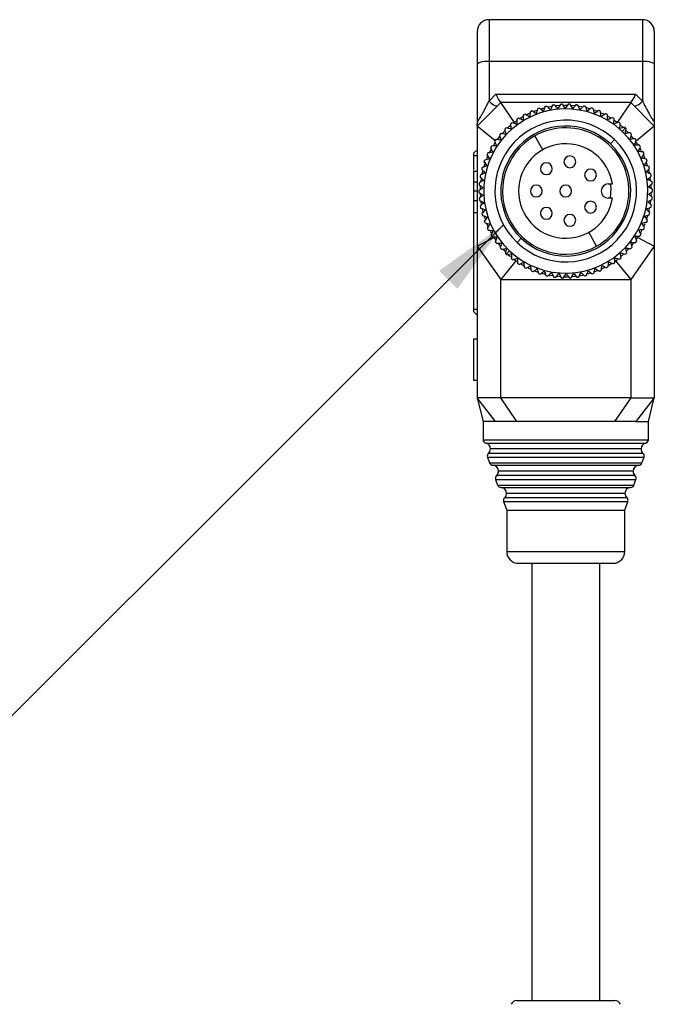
# Model space of a CAD drawing. Header units: millimetres. Extents: x 0 to 279, y 0 to 216.
# Tile 12 of 22: x 195 to 222, y 91 to 132. Entities that reach past the tile are written whole.
import ezdxf

# ---------------------------------------------------------------- set-up
doc = ezdxf.new("R2010")
doc.units = ezdxf.units.MM
doc.layers.add('TEXT', color=140, linetype='Continuous', lineweight=25)
doc.dimstyles.new('SLDDIMSTYLE2', dxfattribs={"dimtxt": 0.18, "dimasz": 3.302, "dimexe": 0, "dimexo": 0.0625, "dimgap": 0, "dimtad": 0, "dimtih": 1, "dimtoh": 1, "dimdec": 0, "dimrnd": 1e-09, "dimzin": 0, "dimdsep": 46, "dimtxsty": 'Standard', "dimsah": 1, "dimcen": 0.09, "dimadec": 0, "dimazin": 0, "dimtfac": 3.302, "dimtdec": 0, "dimtofl": 0, "dimtmove": 0, "dimatfit": 3, "dimfxl": 0, "dimfrac": 2, "dimtolj": 1, "dimtzin": 0, "dimarcsym": 0})

msp = doc.modelspace()

# ---------------------------------------------------------------- linework, layer by layer
for p, q in [((221.3143, 132.3721), (214.8143, 132.3721)), ((214.8143, 132.3721), (214.8143, 130.6239)), ((221.3143, 132.3721), (221.3143, 130.6239)), ((214.3143, 130.4735), (214.3143, 128.0792)), ((214.8143, 130.6239), (214.8143, 128.9289)), ((214.8143, 130.6239), (221.3143, 130.6239)), ((221.3143, 130.6239), (221.3143, 128.9289)), ((221.8143, 130.4735), (221.8143, 128.0792)), ((214.8143, 128.9289), (215.1072, 129.2218)), ((215.1072, 129.2218), (221.0215, 129.2218)), ((221.0215, 129.2218), (221.3143, 128.9289)), ((215.3143, 128.8721), (214.3143, 127.8721)), ((215.8871, 128.0204), (215.3143, 128.8721)), ((220.8143, 128.8721), (215.3143, 128.8721)), ((217.7816, 128.7361), (217.6588, 128.7244)), ((218.4425, 128.7273), (218.2823, 128.7406)), ((220.8143, 128.8721), (220.2416, 128.0204)), ((220.8143, 128.8721), (221.8143, 127.8721)), ((216.5248, 128.4039), (216.4218, 128.3536)), ((216.8411, 128.5345), (216.7084, 128.484)), ((217.1489, 128.6296), (217.0023, 128.588)), ((217.4538, 128.6953), (217.3401, 128.674)), ((218.7492, 128.6818), (218.636, 128.7018)), ((219.0675, 128.6055), (218.9514, 128.6369)), ((219.4368, 128.4773), (219.2779, 128.5379)), ((219.6764, 128.369), (219.5748, 128.4174)), ((214.3143, 128.0792), (214.3143, 128.0275)), ((216.2418, 128.2557), (216.1452, 128.1974)), ((219.9549, 128.2151), (219.8565, 128.2731)), ((220.4883, 127.8175), (220.3697, 127.9196)), ((214.3143, 127.8721), (214.3143, 122.7863)), ((215.0692, 127.2516), (214.3143, 127.8721)), ((215.4704, 127.6543), (215.3912, 127.5706)), ((215.7106, 127.879), (215.6185, 127.7977)), ((220.5889, 127.7928), (220.4515, 127.6474)), ((220.7104, 127.5998), (220.6287, 127.6843)), ((221.8143, 127.8721), (221.04, 127.2356)), ((221.8143, 127.8721), (221.8143, 122.7863)), ((215.0678, 127.1621), (214.9979, 127.0554)), ((215.2629, 127.4227), (215.1663, 127.2997)), ((217.0878, 126.8675), (216.7583, 127.4566)), ((220.1252, 127.3022), (219.9534, 127.1206)), ((220.924, 127.3498), (220.8475, 127.4447)), ((221.1238, 127.0664), (221.0552, 127.1704)), ((214.1643, 126.7221), (214.3143, 126.8721)), ((214.1643, 126.7221), (214.1643, 126.6221)), ((214.8897, 126.8721), (214.8361, 126.7711)), ((221.1403, 126.8048), (221.1618, 126.8048)), ((221.2674, 126.8194), (221.2141, 126.9164)), ((214.1643, 126.6221), (214.1643, 126.004)), ((214.1643, 126.6221), (214.3143, 126.6221)), ((214.7484, 126.5868), (214.7046, 126.4832)), ((221.4119, 126.5129), (221.3645, 126.6219)), ((221.4155, 126.214), (221.4046, 126.2464)), ((214.1643, 125.9602), (214.3143, 125.9602)), ((214.5394, 125.968), (214.5129, 125.8487)), ((221.5003, 125.909), (221.4924, 125.9429)), ((221.6178, 125.8388), (221.5846, 125.9874)), ((214.1643, 125.5066), (214.3143, 125.5066)), ((214.4775, 125.6465), (214.4627, 125.5326)), ((219.8643, 125.4221), (220.0417, 125.4221)), ((221.5643, 125.6438), (221.5643, 125.5941)), ((221.6589, 125.5913), (221.6451, 125.6866)), ((214.1643, 125.1301), (214.3143, 125.1301)), ((214.4458, 125.3381), (214.4398, 125.1775)), ((214.4411, 125.0089), (214.4473, 124.8823)), ((221.5643, 125.3025), (221.5643, 125.2962)), ((221.5643, 124.9867), (221.5643, 124.9829)), ((221.6868, 125.2571), (221.6811, 125.3663)), ((221.6824, 124.8985), (221.6879, 125.019)), ((214.3143, 124.7115), (214.1643, 124.7115)), ((214.4675, 124.6715), (214.484, 124.5548)), ((220.0417, 124.8221), (219.8643, 124.8221)), ((221.5643, 124.6872), (221.5643, 124.6455)), ((221.6507, 124.5942), (221.6654, 124.7064)), ((214.1643, 124.2102), (214.3143, 124.2102)), ((214.1643, 124.1794), (214.1643, 120.1221)), ((214.5206, 124.359), (214.5516, 124.2271)), ((221.59, 124.2793), (221.6159, 124.3959)), ((221.3779, 123.6521), (221.4214, 123.7544)), ((214.7157, 123.7338), (214.7642, 123.6222)), ((214.8613, 123.4248), (214.9116, 123.3331)), ((219.3704, 122.7876), (219.0408, 123.3767)), ((221.2388, 123.3719), (221.2932, 123.4744)), ((214.3143, 122.7863), (215.0192, 123.1554)), ((215.0192, 123.1554), (215.0986, 123.0377)), ((216.1752, 123.1237), (216.0035, 122.942)), ((220.861, 122.8158), (220.9602, 122.9416)), ((221.0643, 123.0873), (221.1333, 123.1928)), ((221.1095, 123.1554), (221.8143, 122.7863)), ((214.3143, 122.7863), (215.3143, 121.3721)), ((214.3143, 122.7863), (214.3143, 116.3721)), ((215.2005, 122.8997), (215.2839, 122.7962)), ((215.4191, 122.6435), (215.5008, 122.5591)), ((215.6772, 122.5968), (215.5398, 122.4515)), ((220.656, 122.5876), (220.7341, 122.67)), ((221.8143, 122.7863), (220.8143, 121.3721)), ((221.8143, 122.7863), (221.8143, 116.3721)), ((215.9533, 122.1752), (215.3143, 121.3721)), ((215.645, 122.4226), (215.7295, 122.3492)), ((220.1754, 122.1752), (220.8143, 121.3721)), ((220.421, 122.3677), (220.5108, 122.4471)), ((216.172, 122.0303), (216.2762, 121.9688)), ((216.4561, 121.8734), (216.5592, 121.8244)), ((216.738, 121.7485), (216.8886, 121.6931)), ((218.9728, 121.6128), (219.1271, 121.6564)), ((219.2959, 121.7127), (219.4125, 121.7571)), ((219.604, 121.8403), (219.7073, 121.8908)), ((219.8821, 121.9858), (220.0062, 122.0611)), ((215.3143, 121.3721), (220.8143, 121.3721)), ((215.3143, 116.3721), (215.3143, 121.3721)), ((217.0553, 121.6404), (217.1811, 121.6064)), ((217.3811, 121.5621), (217.494, 121.5423)), ((217.6927, 121.5162), (217.8339, 121.5045)), ((218.3513, 121.5085), (218.4713, 121.52)), ((218.6721, 121.5484), (218.784, 121.5693)), ((220.8143, 121.3721), (220.8143, 116.3721)), ((214.1643, 120.1221), (214.3143, 120.1221)), ((214.1643, 120.1221), (214.1643, 120.0221)), ((214.1643, 120.0221), (214.3143, 119.8721)), ((214.1643, 118.8721), (214.3143, 118.8721)), ((214.1643, 118.8721), (214.1643, 117.1221)), ((214.1643, 117.1221), (214.3143, 117.1221)), ((214.3143, 116.3721), (214.5643, 115.3721)), ((215.3143, 116.3721), (214.3143, 116.3721)), ((215.0935, 115.3721), (214.3143, 116.3721)), ((220.8143, 116.3721), (215.3143, 116.3721)), ((215.9946, 115.3721), (215.3143, 116.3721)), ((220.8143, 116.3721), (220.1341, 115.3721)), ((220.8143, 116.3721), (221.8143, 116.3721)), ((221.8143, 116.3721), (221.0352, 115.3721)), ((221.5643, 115.3721), (221.8143, 116.3721)), ((214.5643, 115.3721), (214.5643, 114.5984)), ((221.5643, 114.5984), (221.5643, 115.3721)), ((214.5643, 114.5984), (221.5643, 114.5984)), ((214.6804, 114.4523), (221.4483, 114.4523)), ((221.2549, 114.2088), (214.8738, 114.2088)), ((214.7506, 113.8603), (221.3781, 113.8603)), ((214.7506, 113.8603), (214.839, 113.6176)), ((221.3375, 114.0231), (214.7911, 114.0231)), ((221.2897, 113.6176), (221.3781, 113.8603)), ((214.839, 113.6176), (221.2897, 113.6176)), ((214.9746, 113.5189), (221.154, 113.5189)), ((215.0926, 112.9207), (221.0361, 112.9207)), ((215.0926, 112.9207), (215.181, 112.6779)), ((220.9955, 113.0834), (215.1332, 113.0834)), ((220.9129, 113.2691), (215.2158, 113.2691)), ((220.9477, 112.6779), (221.0361, 112.9207)), ((215.181, 112.6779), (220.9477, 112.6779)), ((215.3167, 112.5793), (220.812, 112.5793)), ((220.6535, 112.1437), (215.4752, 112.1437)), ((220.5709, 112.3294), (215.5578, 112.3294)), ((215.4347, 111.981), (220.694, 111.981)), ((215.4347, 111.981), (215.5643, 111.6246)), ((220.5643, 111.6246), (220.694, 111.981)), ((215.5643, 111.6246), (220.5643, 111.6246)), ((215.5643, 111.6246), (215.5643, 109.8721)), ((220.5643, 109.8721), (220.5643, 111.6246)), ((215.5643, 109.8721), (220.5643, 109.8721)), ((216.6393, 90.8721), (216.6393, 109.3721)), ((219.4893, 109.3721), (219.4893, 90.8721))]:
    msp.add_line(p, q)
at = {"flags": 128}
for points in [[(214.3143, 130.4735), (214.324, 130.5029), (214.3524, 130.5311), (214.3986, 130.5571), (214.4608, 130.5798), (214.5366, 130.5985), (214.623, 130.6124), (214.7168, 130.621), (214.8143, 130.6239)], [(221.3143, 130.6239), (221.4119, 130.621), (221.5057, 130.6124), (221.5921, 130.5985), (221.6679, 130.5798), (221.7301, 130.5571), (221.7763, 130.5311), (221.8047, 130.5029), (221.8143, 130.4735)], [(218.1645, 128.7457), (218.0643, 128.7471), (218.0051, 128.7466)], [(215.9847, 128.0912), (215.9336, 128.0548), (215.8871, 128.0204)], [(220.2416, 128.0204), (220.1951, 128.0548), (220.1332, 128.0988)], [(214.651, 126.3427), (214.6168, 126.2423), (214.5883, 126.1504)], [(221.5282, 126.1911), (221.5119, 126.2423), (221.4881, 126.313)], [(219.9658, 124.8221), (219.9857, 125.24), (219.9658, 125.4221)], [(214.5969, 124.065), (214.6168, 124.0019), (214.6378, 123.9392)], [(221.4942, 123.9489), (221.5119, 124.0019), (221.5338, 124.0718)], [(215.853, 122.2498), (215.9336, 122.1894), (215.9891, 122.1499)], [(220.1754, 122.1752), (220.1951, 122.1894), (220.2526, 122.2321)], [(218.0035, 121.4976), (218.0643, 121.4971), (218.1343, 121.4978)]]:
    msp.add_lwpolyline(points, dxfattribs=at)
for centre, radius, start, end in [((214.8143, 131.8721), 0.5, 90, 180), ((221.3143, 131.8721), 0.5, 0, 90), ((215.222, 129.2291), 0.5063, 216.36443, 263.86035), ((218.0643, 125.1221), 3.675, 97.35729, 98.72221), ((218.0643, 125.1221), 3.675, 92.21443, 93.57936), ((218.0643, 125.1221), 3.675, 87.07157, 88.4365), ((218.0643, 125.1221), 3.675, 81.92872, 83.29364), ((220.9066, 129.2291), 0.5063, 276.13965, 323.63557), ((218.0643, 125.1221), 3.475, 46.61118, 226.61118), ((218.0643, 125.1221), 3.675, 117.92872, 119.29364), ((218.0643, 125.1221), 3.675, 112.78586, 114.15078), ((218.0643, 125.1221), 3.675, 107.643, 109.00793), ((218.0643, 125.1221), 3.675, 102.50015, 103.86507), ((218.0643, 125.1221), 3.675, 76.78586, 78.15078), ((218.0643, 125.1221), 3.675, 71.643, 73.00793), ((218.0643, 125.1221), 3.675, 66.50015, 67.86507), ((218.0643, 125.1221), 3.675, 61.35729, 62.72221), ((213.8791, 128.0774), 0.4564, 342.47681, 0.11453), ((218.0643, 125.1221), 3, 46.61118, 226.61118), ((218.0643, 125.1221), 3.675, 128.21443, 129.57936), ((218.0643, 125.1221), 3.675, 123.07157, 124.4365), ((218.0643, 125.1221), 3.675, 56.21443, 57.57936), ((218.0643, 125.1221), 3.675, 51.07157, 52.4365), ((218.0643, 125.1221), 3.675, 138.50015, 139.86507), ((218.0643, 125.1221), 2.75, 46.61118, 226.61118), ((218.0643, 125.1221), 3.675, 133.35729, 134.72221), ((218.0643, 125.1221), 3.475, 226.61118, 46.61118), ((218.0643, 125.1221), 2.675, 299.22556, 119.22556), ((218.0643, 125.1221), 3.675, 46.61118, 47.29364), ((218.0643, 125.1221), 3.675, 45.92872, 46.61118), ((218.0643, 125.1221), 3.675, 40.78586, 42.15078), ((218.0643, 125.1221), 3.675, 143.643, 145.00793), ((218.0643, 125.1221), 2.675, 119.22556, 299.22556), ((218.0643, 125.1221), 3, 226.61118, 46.61118), ((218.0643, 125.1221), 2, 8.62693, 180), ((218.0643, 125.1221), 2.75, 226.61118, 46.61118), ((218.0643, 125.1221), 3.675, 35.643, 37.00793), ((218.0643, 125.1221), 3.675, 153.92872, 155.29364), ((218.0643, 125.1221), 3.675, 148.78586, 150.15078), ((218.0643, 125.1221), 3.675, 30.50015, 31.86507), ((218.0643, 125.1221), 3.675, 25.35729, 26.72221), ((218.0643, 125.1221), 3.675, 159.07157, 160.4365), ((217.2443, 126.0655), 0.25, 0, 180), ((218.2383, 126.36), 0.25, 0, 180), ((218.2383, 126.36), 0.25, 180, 0), ((218.0643, 125.1221), 3.675, 20.21443, 21.57936), ((218.0643, 125.1221), 3.675, 164.21443, 165.57936), ((217.2443, 126.0655), 0.25, 180, 0), ((219.1127, 125.8029), 0.25, 0, 180), ((218.0643, 125.1221), 3.675, 15.07157, 16.4365), ((218.0643, 125.1221), 3.675, 9.92872, 11.29364), ((218.0643, 125.1221), 3.675, 174.50015, 175.86507), ((218.0643, 125.1221), 3.675, 169.35729, 170.72221), ((219.1127, 125.8029), 0.25, 180, 0), ((219.8643, 125.1221), 0.3, 90, 270), ((218.0643, 125.1221), 3.675, 4.78586, 6.15078), ((218.0643, 125.1221), 3.675, 179.643, 181.00793), ((218.0643, 125.1221), 2, 180, 351.37307), ((216.8143, 125.1221), 0.25, 0, 180), ((216.8143, 125.1221), 0.25, 180, 0), ((218.0643, 125.1221), 0.25, 0, 180), ((218.0643, 125.1221), 0.25, 180, 0), ((218.0643, 125.1221), 3.675, 359.643, 1.00793), ((218.0643, 125.1221), 3.675, 184.78586, 186.15078), ((219.1127, 124.4413), 0.25, 0, 180), ((218.0643, 125.1221), 3.675, 354.50015, 355.86507), ((218.0643, 125.1221), 3.675, 189.92872, 191.29364), ((218.0643, 125.1221), 3.675, 195.07157, 196.4365), ((217.2443, 124.1787), 0.25, 0, 180), ((217.2443, 124.1787), 0.25, 180, 0), ((219.1127, 124.4413), 0.25, 180, 0), ((218.0643, 125.1221), 3.525, 347.27394, 347.66576), ((218.0643, 125.1221), 3.675, 344.21443, 345.57936), ((218.0643, 125.1221), 3.675, 349.35729, 350.72221), ((218.0643, 125.1221), 3.675, 200.21443, 201.57936), ((218.2383, 123.8843), 0.25, 0, 180), ((218.2383, 123.8843), 0.25, 180, 0), ((218.0643, 125.1221), 3.525, 336.9537, 337.42594), ((218.0643, 125.1221), 3.525, 341.63659, 342.57003), ((218.0643, 125.1221), 3.675, 339.07157, 340.4365), ((218.0643, 125.1221), 3.675, 205.35729, 206.72221), ((218.0643, 125.1221), 3.525, 331.86153, 332.21669), ((218.0643, 125.1221), 3.675, 333.92872, 335.29364), ((218.0643, 125.1221), 3.675, 210.50015, 211.86507), ((218.0643, 125.1221), 3.675, 215.643, 217.00793), ((218.0643, 125.1221), 3.675, 323.643, 325.00793), ((218.0643, 125.1221), 3.675, 328.78586, 330.15078), ((218.0643, 125.1221), 3.675, 220.78586, 222.15078), ((218.0643, 125.1221), 3.675, 313.35729, 314.72221), ((218.0643, 125.1221), 3.675, 318.50015, 319.86507), ((218.0643, 125.1221), 3.675, 225.92872, 226.61118), ((218.0643, 125.1221), 3.675, 226.61118, 227.29364), ((218.0643, 125.1221), 3.675, 231.07157, 232.4365), ((218.0643, 125.1221), 3.675, 303.07157, 304.4365), ((218.0643, 125.1221), 3.675, 308.21443, 309.57936), ((218.0643, 125.1221), 3.675, 236.21443, 237.57936), ((218.0643, 125.1221), 3.675, 241.35729, 242.72221), ((218.0643, 125.1221), 3.675, 246.50015, 247.86507), ((218.0643, 125.1221), 3.675, 292.78586, 294.15078), ((218.0643, 125.1221), 3.675, 297.92872, 299.29364), ((218.0643, 125.1221), 3.675, 251.643, 253.00793), ((218.0643, 125.1221), 3.675, 256.78586, 258.15078), ((218.0643, 125.1221), 3.675, 261.92872, 263.29364), ((218.0643, 125.1221), 3.675, 267.07157, 268.4365), ((218.0643, 125.1221), 3.675, 272.21443, 273.57936), ((218.0643, 125.1221), 3.675, 277.35729, 278.72221), ((218.0643, 125.1221), 3.675, 282.50015, 283.86507), ((218.0643, 125.1221), 3.675, 287.643, 289.00793), ((214.7143, 114.5984), 0.15, 180, 256.91546), ((221.4143, 114.5984), 0.15, 283.08454, 0), ((214.6238, 114.2088), 0.25, 0, 76.91546), ((214.6238, 114.2088), 0.25, 312.02431, 0), ((221.5049, 114.2088), 0.25, 103.08454, 180), ((221.5049, 114.2088), 0.25, 180, 227.97569), ((214.8916, 113.9117), 0.15, 132.02431, 200), ((221.2371, 113.9117), 0.15, 340, 47.97569), ((214.9799, 113.6689), 0.15, 200, 267.97569), ((214.9658, 113.2691), 0.25, 0, 87.97569), ((221.1629, 113.2691), 0.25, 92.02431, 180), ((221.1487, 113.6689), 0.15, 272.02431, 340), ((215.2336, 112.972), 0.15, 132.02431, 200), ((214.9658, 113.2691), 0.25, 312.02431, 0), ((221.1629, 113.2691), 0.25, 180, 227.97569), ((220.8951, 112.972), 0.15, 340, 47.97569), ((215.322, 112.7292), 0.15, 200, 267.97569), ((215.3078, 112.3294), 0.25, 0, 87.97569), ((220.8209, 112.3294), 0.25, 92.02431, 180), ((220.8067, 112.7292), 0.15, 272.02431, 340), ((215.5756, 112.0323), 0.15, 132.02431, 200), ((215.3078, 112.3294), 0.25, 312.02431, 0), ((220.8209, 112.3294), 0.25, 180, 227.97569), ((220.5531, 112.0323), 0.15, 340, 47.97569), ((216.0643, 109.8721), 0.5, 180, 270), ((220.0643, 109.8721), 0.5, 270, 0), ((215.9871, 90.6221), 0.25, 90, 159.29114), ((220.1416, 90.6221), 0.25, 20.70886, 90)]:
    msp.add_arc(centre, radius, start, end)
for centre, major_axis, start_param, end_param in [((215.1072, 129.3721), (-0.2069, 0.4995), 1.8306461, 3.0960098), ((221.0215, 129.3721), (0.2069, 0.4995), 3.1871755, 4.4525392)]:
    msp.add_ellipse(centre, major_axis=major_axis, ratio=0.1101231, start_param=start_param, end_param=end_param)
for points, knots in [([(214.3143, 131.8721), (214.3143, 131.8721), (214.3143, 131.7365), (214.3143, 131.2335), (214.3143, 130.8792), (214.3143, 130.4735)], [0, 0, 0, 0, 0.5, 0.5, 1, 1, 1, 1]), ([(221.8143, 131.8721), (221.8143, 131.8716), (221.8143, 131.8706), (221.8143, 131.8625), (221.8143, 131.8495), (221.8143, 131.8311), (221.8143, 131.8075), (221.8143, 131.7582), (221.8143, 131.663), (221.8143, 131.492), (221.8143, 131.2793), (221.8143, 131.0593), (221.8143, 130.8518), (221.8143, 130.6678), (221.8143, 130.5384), (221.8143, 130.4735)], [0, 0, 0, 0, 0.0407725, 0.0813406, 0.1218121, 0.1622951, 0.202898, 0.2437282, 0.3718312, 0.5000399, 0.6281429, 0.7563516, 0.8376891, 0.9186164, 1, 1, 1, 1]), ([(214.3355, 128.0783), (214.3387, 128.0816), (214.3451, 128.0884), (214.3569, 128.1035), (214.3705, 128.1221), (214.3859, 128.1446), (214.4132, 128.1865), (214.4572, 128.2588), (214.5183, 128.3651), (214.5879, 128.4916), (214.6603, 128.6275), (214.7375, 128.7763), (214.7873, 128.8753), (214.8143, 128.9289)], [0, 0, 0, 0, 0.029586, 0.0598087, 0.0911744, 0.1241371, 0.1590882, 0.2596536, 0.3808561, 0.5142681, 0.6722888, 0.8224694, 1, 1, 1, 1]), ([(215.3114, 128.8721), (215.3123, 128.8721), (215.314, 128.8721), (215.3142, 128.8721), (215.3143, 128.8721)], [0, 0, 0, 0, 0.4973443, 1, 1, 1, 1]), ([(220.8143, 128.8721), (220.8145, 128.8721), (220.8147, 128.8721), (220.8164, 128.8721), (220.8173, 128.8721)], [0, 0, 0, 0, 0.5026557, 1, 1, 1, 1]), ([(221.3143, 128.9289), (221.3314, 128.895), (221.3639, 128.8303), (221.412, 128.7365), (221.4563, 128.6511), (221.5148, 128.5399), (221.5848, 128.411), (221.6641, 128.2708), (221.7299, 128.1627), (221.7799, 128.0904), (221.8101, 128.0609), (221.8129, 128.0729), (221.8143, 128.0792)], [0, 0, 0, 0, 0.0979728, 0.1875094, 0.2686389, 0.3414004, 0.5035645, 0.6339716, 0.7455477, 0.8362628, 0.9144127, 1, 1, 1, 1]), ([(214.3143, 128.0792), (214.3146, 128.0761), (214.315, 128.07), (214.3192, 128.0672), (214.3257, 128.0693), (214.3323, 128.0753), (214.3355, 128.0783)], [0, 0, 0, 0, 0.27027945, 0.52380688, 0.76525037, 1, 1, 1, 1]), ([(221.8143, 128.0792), (221.8143, 128.063), (221.8143, 128.0313), (221.8143, 127.99), (221.8143, 127.9549), (221.8143, 127.9221), (221.8143, 127.8947), (221.8143, 127.8756), (221.8143, 127.8733), (221.8143, 127.8721)], [0, 0, 0, 0, 0.1331523, 0.2603049, 0.3822867, 0.5000357, 0.6668532, 0.8324915, 1, 1, 1, 1]), ([(221.4231, 126.1903), (221.4199, 126.2013), (221.4145, 126.2194), (221.4075, 126.2389), (221.4048, 126.2466)], [0, 0, 0, 0, 0.6046145, 1, 1, 1, 1]), ([(214.1643, 125.9602), (214.1643, 125.9601), (214.1643, 125.96), (214.1643, 125.957), (214.1643, 125.9528), (214.1643, 125.9475), (214.1643, 125.9397), (214.1643, 125.9302), (214.1643, 125.9194), (214.1643, 125.9028), (214.1643, 125.8773), (214.1643, 125.8393), (214.1643, 125.7936), (214.1643, 125.7412), (214.1643, 125.6853), (214.1643, 125.6268), (214.1643, 125.5672), (214.1643, 125.5267), (214.1643, 125.5066)], [0, 0, 0, 0, 0.05873204, 0.1146029, 0.16765681, 0.21796671, 0.26577521, 0.31117065, 0.3537918, 0.39474491, 0.47280595, 0.54919237, 0.62478011, 0.70262476, 0.77974143, 0.85406346, 0.92715527, 1, 1, 1, 1]), ([(214.1643, 125.5066), (214.1643, 125.4863), (214.1643, 125.466), (214.1643, 125.4263), (214.1643, 125.4069), (214.1643, 125.3493), (214.1643, 125.3127), (214.1643, 125.2471), (214.1643, 125.2176), (214.1643, 125.168), (214.1643, 125.1485), (214.1643, 125.1301)], [0, 0, 0, 0, 0.125, 0.125, 0.25, 0.25, 0.5, 0.5, 0.75, 0.75, 1, 1, 1, 1]), ([(214.1643, 125.1301), (214.1643, 125.1157), (214.1643, 125.0985), (214.1643, 125.0493), (214.1643, 125.017), (214.1643, 124.9423), (214.1643, 124.8994), (214.1643, 124.8312), (214.1643, 124.8075), (214.1643, 124.7598), (214.1643, 124.7357), (214.1643, 124.7115)], [0, 0, 0, 0, 0.25, 0.25, 0.5, 0.5, 0.75, 0.75, 0.875, 0.875, 1, 1, 1, 1]), ([(214.1643, 124.7115), (214.1643, 124.6727), (214.1643, 124.6341), (214.1643, 124.559), (214.1643, 124.5219), (214.1643, 124.4521), (214.1643, 124.4192), (214.1643, 124.3588), (214.1643, 124.332), (214.1643, 124.2893), (214.1643, 124.2725), (214.1643, 124.2455), (214.1643, 124.2359), (214.1643, 124.2145), (214.1643, 124.211), (214.1643, 124.2102)], [0, 0, 0, 0, 0.125, 0.125, 0.25, 0.25, 0.375, 0.375, 0.5, 0.5, 0.625, 0.625, 0.75, 0.75, 1, 1, 1, 1]), ([(215.0935, 115.3721), (214.9204, 115.3721), (214.7897, 115.3721), (214.6553, 115.3722), (214.6211, 115.3727), (214.5758, 115.3728), (214.5643, 115.3721), (214.5643, 115.3721)], [0, 0, 0, 0, 0.5, 0.5, 0.75, 0.75, 1, 1, 1, 1]), ([(215.9946, 115.3721), (215.8151, 115.3721), (215.6485, 115.3721), (215.3463, 115.3721), (215.2112, 115.3721), (215.0935, 115.3721)], [0, 0, 0, 0, 0.5, 0.5, 1, 1, 1, 1]), ([(220.1341, 115.3721), (219.8339, 115.3721), (219.5075, 115.372), (218.9787, 115.3722), (218.7982, 115.373), (218.4352, 115.3732), (218.2518, 115.3721), (217.8809, 115.3721), (217.6956, 115.3731), (217.3325, 115.373), (217.1537, 115.3722), (216.8013, 115.372), (216.6295, 115.3724), (216.3017, 115.3724), (216.1447, 115.3721), (215.9946, 115.3721)], [0, 0, 0, 0, 0.25, 0.25, 0.375, 0.375, 0.5, 0.5, 0.625, 0.625, 0.75, 0.75, 0.875, 0.875, 1, 1, 1, 1]), ([(221.0352, 115.3721), (220.9175, 115.3721), (220.782, 115.3721), (220.4797, 115.3721), (220.3136, 115.3721), (220.1341, 115.3721)], [0, 0, 0, 0, 0.5, 0.5, 1, 1, 1, 1]), ([(221.0352, 115.3721), (221.2082, 115.3721), (221.339, 115.3721), (221.4733, 115.3722), (221.5076, 115.3727), (221.5529, 115.3728), (221.5643, 115.3721), (221.5643, 115.3721)], [0, 0, 0, 0, 0.5, 0.5, 0.75, 0.75, 1, 1, 1, 1]), ([(216.0643, 109.3721), (216.0643, 109.3721), (216.9605, 109.3721), (219.1682, 109.3721), (220.0643, 109.3721), (220.0643, 109.3721)], [0, 0, 0, 0, 0.5, 0.5, 1, 1, 1, 1]), ([(215.9871, 90.8721), (215.9875, 90.8721), (215.9884, 90.8721), (215.9955, 90.8721), (216.0068, 90.8721), (216.0228, 90.8721), (216.0433, 90.8721), (216.0684, 90.8721), (216.0981, 90.8721), (216.145, 90.8721), (216.2167, 90.8721), (216.3235, 90.8721), (216.4491, 90.8721), (216.6406, 90.8721), (216.9173, 90.8721), (217.2862, 90.8721), (217.6727, 90.8721), (218.0643, 90.8721), (218.4559, 90.8721), (218.8425, 90.8721), (219.2114, 90.8721), (219.488, 90.8721), (219.6795, 90.8721), (219.8051, 90.8721), (219.912, 90.8721), (219.9971, 90.8721), (220.0624, 90.8721), (220.108, 90.8721), (220.1364, 90.8721), (220.1399, 90.8721), (220.1416, 90.8721)], [0, 0, 0, 0, 0.015126, 0.0301525, 0.0451127, 0.0600403, 0.0749692, 0.0899332, 0.1049659, 0.1201006, 0.1522571, 0.184454, 0.2172947, 0.2501767, 0.3158115, 0.3800823, 0.4400289, 0.5000162, 0.5599628, 0.6199501, 0.684221, 0.7498557, 0.7826965, 0.8155784, 0.8477349, 0.8799318, 0.9100765, 0.9399559, 0.9698404, 1, 1, 1, 1])]:
    msp.add_open_spline(points, degree=3, knots=knots)
for points in [[(217.5071, 128.7546), (217.4781, 128.6908), (217.449, 128.6267), (217.4198, 128.5623)], [(217.7308, 128.6062), (217.6849, 128.66), (217.6392, 128.7135), (217.5937, 128.7669)], [(217.8349, 128.7899), (217.8004, 128.729), (217.7657, 128.6677), (217.7308, 128.6062)], [(218.0445, 128.6221), (218.0036, 128.6798), (217.9629, 128.7372), (217.9223, 128.7944)], [(218.1646, 128.7957), (218.1247, 128.7381), (218.0847, 128.6802), (218.0445, 128.6221)], [(218.3583, 128.6098), (218.3227, 128.6709), (218.2873, 128.7317), (218.2521, 128.7923)], [(218.4935, 128.772), (218.4486, 128.7181), (218.4036, 128.6641), (218.3583, 128.6098)], [(218.6697, 128.5694), (218.6398, 128.6334), (218.61, 128.6972), (218.5803, 128.7607)], [(216.2662, 128.3272), (216.2616, 128.2572), (216.2569, 128.187), (216.2522, 128.1164)], [(216.5279, 128.2668), (216.466, 128.3011), (216.4044, 128.3352), (216.3431, 128.3691)], [(216.5608, 128.4755), (216.5498, 128.4062), (216.5389, 128.3367), (216.5279, 128.2668)], [(216.8159, 128.3919), (216.7574, 128.4316), (216.6991, 128.471), (216.6411, 128.5103)], [(216.8674, 128.5967), (216.8503, 128.5288), (216.8332, 128.4605), (216.8159, 128.3919)], [(217.1141, 128.4906), (217.0593, 128.5354), (217.0048, 128.5799), (216.9505, 128.6243)], [(217.1837, 128.69), (217.1606, 128.6239), (217.1374, 128.5574), (217.1141, 128.4906)], [(217.4198, 128.5623), (217.3693, 128.6117), (217.319, 128.661), (217.2689, 128.71)], [(218.819, 128.7188), (218.7694, 128.6692), (218.7197, 128.6194), (218.6697, 128.5694)], [(218.9763, 128.5012), (218.9522, 128.5677), (218.9283, 128.6339), (218.9044, 128.6998)], [(219.1383, 128.6367), (219.0846, 128.5917), (219.0306, 128.5466), (218.9763, 128.5012)], [(219.2755, 128.4059), (219.2575, 128.4743), (219.2396, 128.5423), (219.2217, 128.6101)], [(219.449, 128.5263), (219.3915, 128.4863), (219.3336, 128.4462), (219.2755, 128.4059)], [(219.565, 128.2841), (219.5532, 128.3538), (219.5414, 128.4232), (219.5297, 128.4923)], [(219.7486, 128.3884), (219.6877, 128.3538), (219.6265, 128.319), (219.565, 128.2841)], [(219.8424, 128.1368), (219.8369, 128.2073), (219.8314, 128.2775), (219.8259, 128.3474)], [(214.3143, 127.8721), (214.3143, 127.8721), (214.3143, 127.895), (214.3143, 127.9399)], [(215.7228, 127.9546), (215.7307, 127.885), (215.7387, 127.815), (215.7466, 127.7447)], [(215.991, 127.9419), (215.924, 127.9646), (215.8574, 127.9871), (215.791, 128.0096)], [(215.9862, 128.1531), (215.9878, 128.083), (215.9894, 128.0127), (215.991, 127.9419)], [(216.2522, 128.1164), (216.1875, 128.145), (216.1231, 128.1734), (216.0589, 128.2017)], [(220.0346, 128.2243), (219.9708, 128.1953), (219.9068, 128.1661), (219.8424, 128.1368)], [(220.1055, 127.9653), (220.1063, 128.036), (220.1071, 128.1064), (220.108, 128.1765)], [(220.3048, 128.0352), (220.2386, 128.012), (220.1722, 127.9887), (220.1055, 127.9653)], [(220.3521, 127.7709), (220.3593, 127.8413), (220.3664, 127.9113), (220.3735, 127.981)], [(215.2547, 127.491), (215.2749, 127.4239), (215.2952, 127.3565), (215.3156, 127.2888)], [(215.5209, 127.5264), (215.4509, 127.5367), (215.3813, 127.547), (215.3119, 127.5572)], [(215.4784, 127.7333), (215.4925, 127.6646), (215.5066, 127.5957), (215.5209, 127.5264)], [(215.7466, 127.7447), (215.6779, 127.7613), (215.6094, 127.7778), (215.5413, 127.7942)], [(220.5569, 127.8227), (220.4889, 127.8055), (220.4207, 127.7882), (220.3521, 127.7709)], [(220.5803, 127.5552), (220.5938, 127.6246), (220.6072, 127.6937), (220.6205, 127.7625)], [(220.7889, 127.5884), (220.7197, 127.5773), (220.6502, 127.5663), (220.5803, 127.5552)], [(220.7883, 127.3198), (220.8079, 127.3878), (220.8275, 127.4554), (220.8469, 127.5228)], [(215.0537, 127.2296), (215.0798, 127.1646), (215.1061, 127.0993), (215.1324, 127.0336)], [(215.3156, 127.2888), (215.245, 127.2928), (215.1747, 127.2967), (215.1047, 127.3007)], [(220.999, 127.3342), (220.9291, 127.3294), (220.8589, 127.3246), (220.7883, 127.3198)], [(220.9743, 127.0668), (221, 127.1327), (221.0255, 127.1983), (221.0509, 127.2637)], [(214.7257, 126.6582), (214.7631, 126.5988), (214.8006, 126.5393), (214.8382, 126.4794)], [(214.9729, 126.7631), (214.9027, 126.7545), (214.8328, 126.7458), (214.7633, 126.7372)], [(214.8769, 126.9512), (214.9087, 126.8888), (214.9407, 126.8261), (214.9729, 126.7631)], [(215.1324, 127.0336), (215.0617, 127.0313), (214.9914, 127.029), (214.9213, 127.0266)], [(221.1855, 127.0622), (221.1154, 127.0638), (221.0451, 127.0653), (220.9743, 127.0668)], [(221.137, 126.7981), (221.1684, 126.8615), (221.1997, 126.9245), (221.2308, 126.9873)], [(221.3468, 126.7746), (221.2772, 126.7824), (221.2072, 126.7903), (221.137, 126.7981)], [(221.2748, 126.516), (221.3118, 126.5762), (221.3486, 126.6362), (221.3853, 126.696)], [(214.6015, 126.3527), (214.644, 126.297), (214.6867, 126.241), (214.7296, 126.1848)], [(214.8382, 126.4794), (214.7691, 126.4645), (214.7003, 126.4496), (214.6318, 126.4348)], [(221.4818, 126.4737), (221.4131, 126.4878), (221.3441, 126.5018), (221.2748, 126.516)], [(221.3868, 126.2226), (221.4291, 126.2793), (221.4711, 126.3357), (221.513, 126.392)], [(214.6477, 125.8815), (214.5824, 125.8545), (214.5173, 125.8276), (214.4526, 125.8008)], [(214.5051, 126.0373), (214.5525, 125.9856), (214.6, 125.9337), (214.6477, 125.8815)], [(214.7296, 126.1848), (214.662, 126.1637), (214.5948, 126.1427), (214.5279, 126.1219)], [(221.5892, 126.162), (221.522, 126.1821), (221.4546, 126.2023), (221.3868, 126.2226)], [(221.4721, 125.9203), (221.5193, 125.973), (221.5662, 126.0255), (221.6129, 126.0777)], [(221.6682, 125.8418), (221.6031, 125.8679), (221.5378, 125.894), (221.4721, 125.9203)], [(214.5934, 125.5722), (214.5307, 125.5394), (214.4684, 125.5068), (214.4063, 125.4743)], [(214.4374, 125.7146), (214.4892, 125.6674), (214.5412, 125.6199), (214.5934, 125.5722)], [(221.5299, 125.6116), (221.5816, 125.6599), (221.6331, 125.7079), (221.6843, 125.7558)], [(221.7182, 125.5159), (221.6557, 125.5477), (221.593, 125.5796), (221.5299, 125.6116)], [(221.5599, 125.299), (221.6157, 125.3424), (221.6712, 125.3857), (221.7265, 125.4287)], [(214.567, 125.2593), (214.5076, 125.221), (214.4484, 125.1829), (214.3894, 125.145)], [(214.3899, 125.0575), (214.4493, 125.0202), (214.5089, 124.9828), (214.5688, 124.9452)], [(214.3989, 125.3871), (214.4547, 125.3447), (214.5107, 125.3021), (214.567, 125.2593)], [(221.7388, 125.1868), (221.6794, 125.224), (221.6198, 125.2614), (221.5599, 125.299)], [(221.5617, 124.985), (221.6211, 125.0232), (221.6803, 125.0613), (221.7393, 125.0992)], [(221.7298, 124.8571), (221.674, 124.8996), (221.618, 124.9421), (221.5617, 124.985)], [(214.5688, 124.9452), (214.513, 124.9018), (214.4575, 124.8586), (214.4022, 124.8155)], [(214.4105, 124.7284), (214.473, 124.6966), (214.5357, 124.6647), (214.5987, 124.6326)], [(214.5987, 124.6326), (214.5471, 124.5843), (214.4956, 124.5363), (214.4444, 124.4885)], [(221.5353, 124.672), (221.598, 124.7048), (221.6603, 124.7374), (221.7224, 124.7699)], [(221.6913, 124.5296), (221.6395, 124.5769), (221.5875, 124.6243), (221.5353, 124.672)], [(214.4605, 124.4024), (214.5256, 124.3764), (214.5909, 124.3502), (214.6566, 124.3239)], [(214.6566, 124.3239), (214.6094, 124.2712), (214.5625, 124.2188), (214.5158, 124.1665)], [(221.481, 124.3627), (221.5463, 124.3897), (221.6114, 124.4166), (221.6761, 124.4434)], [(221.6236, 124.2069), (221.5762, 124.2586), (221.5287, 124.3105), (221.481, 124.3627)], [(214.5395, 124.0823), (214.6067, 124.0622), (214.6741, 124.042), (214.7418, 124.0217)], [(214.7418, 124.0217), (214.6996, 123.9649), (214.6576, 123.9085), (214.6157, 123.8523)], [(214.6469, 123.7705), (214.7156, 123.7565), (214.7846, 123.7424), (214.8539, 123.7283)], [(221.2905, 123.7648), (221.3596, 123.7798), (221.4284, 123.7946), (221.4969, 123.8094)], [(221.4029, 123.5861), (221.3656, 123.6454), (221.3281, 123.705), (221.2905, 123.7648)], [(221.3991, 124.0595), (221.4666, 124.0805), (221.5338, 124.1015), (221.6007, 124.1224)], [(221.5272, 123.8915), (221.4847, 123.9473), (221.442, 124.0032), (221.3991, 124.0595)], [(214.8539, 123.7283), (214.8169, 123.668), (214.7801, 123.608), (214.7434, 123.5483)], [(214.7818, 123.4696), (214.8515, 123.4618), (214.9214, 123.454), (214.9917, 123.4461)], [(214.9917, 123.4461), (214.9603, 123.3827), (214.929, 123.3197), (214.8979, 123.2569)], [(221.1558, 123.4811), (221.226, 123.4898), (221.2958, 123.4984), (221.3654, 123.507)], [(221.2518, 123.293), (221.2199, 123.3554), (221.188, 123.4181), (221.1558, 123.4811)], [(214.9432, 123.182), (215.0133, 123.1805), (215.0836, 123.179), (215.1543, 123.1774)], [(215.1543, 123.1774), (215.1287, 123.1115), (215.1032, 123.0459), (215.0778, 122.9806)], [(215.1297, 122.91), (215.1996, 122.9148), (215.2698, 122.9196), (215.3404, 122.9244)], [(215.3404, 122.9244), (215.3208, 122.8564), (215.3012, 122.7888), (215.2818, 122.7215)], [(220.8131, 122.9555), (220.8837, 122.9515), (220.954, 122.9475), (221.024, 122.9435)], [(220.874, 122.7533), (220.8538, 122.8204), (220.8335, 122.8878), (220.8131, 122.9555)], [(220.9963, 123.2106), (221.0669, 123.2129), (221.1373, 123.2153), (221.2073, 123.2176)], [(221.075, 123.0146), (221.0489, 123.0797), (221.0226, 123.145), (220.9963, 123.2106)], [(215.3398, 122.6559), (215.409, 122.6669), (215.4785, 122.678), (215.5483, 122.6891)], [(215.5483, 122.6891), (215.5349, 122.6196), (215.5215, 122.5505), (215.5082, 122.4817)], [(220.3821, 122.4995), (220.4508, 122.4829), (220.5193, 122.4665), (220.5874, 122.4501)], [(220.4059, 122.2896), (220.398, 122.3593), (220.39, 122.4292), (220.3821, 122.4995)], [(220.6078, 122.7178), (220.6778, 122.7075), (220.7474, 122.6972), (220.8168, 122.687)], [(220.6503, 122.5109), (220.6362, 122.5796), (220.6221, 122.6485), (220.6078, 122.7178)], [(215.5718, 122.4216), (215.6398, 122.4388), (215.708, 122.456), (215.7766, 122.4733)], [(215.7766, 122.4733), (215.7694, 122.403), (215.7623, 122.3329), (215.7552, 122.2632)], [(215.8239, 122.209), (215.8901, 122.2322), (215.9565, 122.2555), (216.0232, 122.2789)], [(216.0232, 122.2789), (216.0224, 122.2082), (216.0216, 122.1378), (216.0207, 122.0677)], [(216.0941, 122.0199), (216.1579, 122.049), (216.2219, 122.0781), (216.2863, 122.1074)], [(216.2863, 122.1074), (216.2918, 122.0369), (216.2973, 121.9667), (216.3027, 121.8968)], [(219.8625, 121.9171), (219.8671, 121.987), (219.8718, 122.0572), (219.8765, 122.1278)], [(219.8765, 122.1278), (219.9412, 122.0992), (220.0056, 122.0708), (220.0697, 122.0425)], [(220.1376, 122.3023), (220.2046, 122.2796), (220.2713, 122.2571), (220.3377, 122.2347)], [(220.1425, 122.0911), (220.1409, 122.1612), (220.1393, 122.2316), (220.1376, 122.3023)], [(216.3801, 121.8558), (216.441, 121.8904), (216.5022, 121.9252), (216.5637, 121.9602)], [(216.5637, 121.9602), (216.5755, 121.8904), (216.5872, 121.821), (216.5989, 121.7519)], [(216.6796, 121.718), (216.7372, 121.7579), (216.7951, 121.798), (216.8532, 121.8384)], [(216.8532, 121.8384), (216.8712, 121.77), (216.8891, 121.7019), (216.907, 121.6341)], [(216.9904, 121.6075), (217.0441, 121.6525), (217.0981, 121.6976), (217.1524, 121.743)], [(217.1524, 121.743), (217.1765, 121.6765), (217.2004, 121.6103), (217.2243, 121.5444)], [(217.3097, 121.5254), (217.3593, 121.575), (217.409, 121.6248), (217.459, 121.6749)], [(217.459, 121.6749), (217.4889, 121.6108), (217.5187, 121.547), (217.5484, 121.4835)], [(218.6216, 121.4896), (218.6506, 121.5535), (218.6796, 121.6176), (218.7088, 121.682)], [(218.7088, 121.682), (218.7594, 121.6325), (218.8097, 121.5833), (218.8598, 121.5342)], [(218.945, 121.5542), (218.9681, 121.6204), (218.9913, 121.6868), (219.0146, 121.7536)], [(219.0146, 121.7536), (219.0694, 121.7088), (219.1239, 121.6643), (219.1782, 121.62)], [(219.2613, 121.6475), (219.2784, 121.7155), (219.2955, 121.7837), (219.3127, 121.8523)], [(219.3127, 121.8523), (219.3713, 121.8127), (219.4296, 121.7732), (219.4876, 121.7339)], [(219.5679, 121.7688), (219.5788, 121.838), (219.5898, 121.9075), (219.6008, 121.9774)], [(219.6008, 121.9774), (219.6627, 121.9432), (219.7243, 121.9091), (219.7856, 121.8751)], [(217.6352, 121.4723), (217.6801, 121.5261), (217.7251, 121.5802), (217.7704, 121.6345)], [(217.7704, 121.6345), (217.806, 121.5733), (217.8414, 121.5125), (217.8766, 121.4519)], [(217.9641, 121.4485), (218.0039, 121.5061), (218.044, 121.564), (218.0842, 121.6222)], [(218.0842, 121.6222), (218.1251, 121.5645), (218.1658, 121.507), (218.2063, 121.4499)], [(218.2938, 121.4543), (218.3283, 121.5153), (218.363, 121.5765), (218.3979, 121.638)], [(218.3979, 121.638), (218.4438, 121.5842), (218.4895, 121.5307), (218.535, 121.4774)]]:
    msp.add_open_spline(points, degree=3)

# ---------------------------------------------------------------- leaders
at = {"layer": 'TEXT'}
msp.add_leader([(215.4252, 123.6957), (194.4009, 102.6993), (188.0509, 102.6993)], dimstyle='SLDDIMSTYLE2', dxfattribs=at)

doc.saveas('drawing.dxf')
